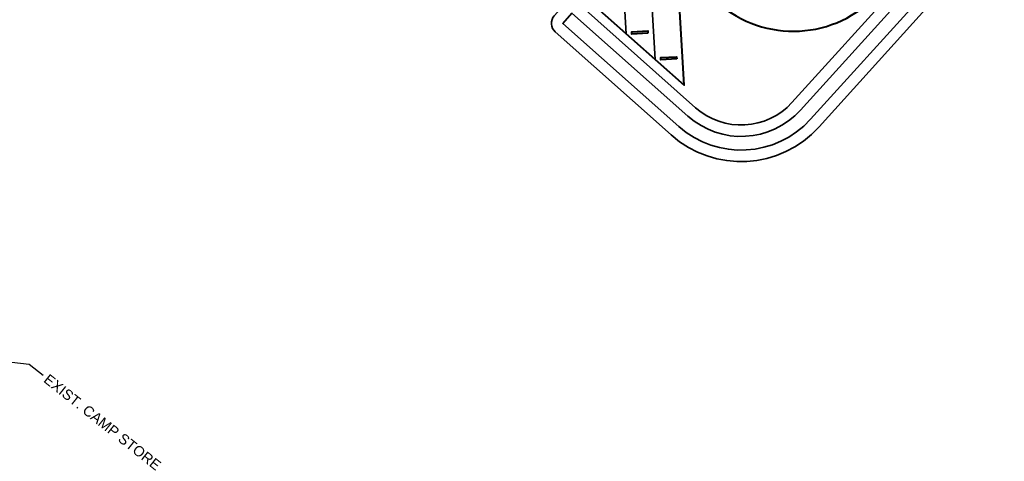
# Model space of a CAD drawing. Extents: x 1574874 to 1583974, y 410417 to 415893.
# Tile 12 of 14: x 1579142 to 1579573, y 413351 to 413545. Entities that reach past the tile are written whole.
import ezdxf
from ezdxf import colors
from ezdxf.entities.mleader import LeaderData, LeaderLine
from ezdxf.math import Vec2, Vec3

# ---------------------------------------------------------------- set-up
doc = ezdxf.new("R2010")
doc.units = 0
doc.header["$MEASUREMENT"] = 0
doc.layers.get('0').update_dxf_attribs({"lineweight": 0})
for name, color, linetype, lineweight in [('C-ANNO', 224, 'Continuous', 30), ('C-POND', 111, 'Continuous', 35), ('C-PVMT', 32, 'Continuous', 40), ('C-PVMT-MRKS', 7, 'Continuous', 35)]:
    doc.layers.add(name, color=color, linetype=linetype, lineweight=lineweight)
doc.styles.add('KHA-ARIAL', font='arial.ttf')

# ---------------------------------------------------------------- blocks, each defined once
blk = doc.blocks.new('_Integral')
at = {"color": 0, "linetype": 'ByBlock', "lineweight": -2}
for centre, start, end in [((0.44488802, -0.09133463), 101.9999999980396, 167.9999999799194), ((-0.44488802, 0.09133463), 282.0000000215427, 348.0000000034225)]:
    blk.add_arc(centre, 0.45416667, start, end, dxfattribs=at)

msp = doc.modelspace()

# ---------------------------------------------------------------- linework, layer by layer
at = {"layer": 'C-POND', "flags": 128}
for points in [[(1579559.695275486, 413632.5451427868), (1579553.704945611, 413625.9184386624, 0.1703036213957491), (1579541.912562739, 413597.8417062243), (1579541.711370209, 413594.5071307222, -0.1703036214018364), (1579527.86813814, 413561.5474882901), (1579479.951986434, 413508.5410317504, -0.4117830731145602), (1579437.764968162, 413506.2375432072), (1579386.987368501, 413551.3782313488, 0.4142135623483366), (1579379.928479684, 413550.9633956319), (1579375.942047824, 413546.4791609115, 0.414213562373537), (1579376.356883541, 413539.4202720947), (1579427.134483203, 413494.279583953, 0.411783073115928), (1579491.821244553, 413497.8115997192), (1579539.737396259, 413550.818056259, 0.1703036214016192), (1579557.682326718, 413593.5435186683), (1579557.883519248, 413596.8780941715, -0.1703036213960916), (1579565.57420373, 413615.1890066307), (1579571.564533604, 413621.8157107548, 0.4142135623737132), (1579571.208337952, 413628.8778014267), (1579566.757366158, 413632.9013384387, 0.4142135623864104)], [(1579563.404418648, 413629.1921952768), (1579557.414088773, 413622.5654911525, 0.1703036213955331), (1579546.903486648, 413597.5405774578), (1579546.702294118, 413594.2060019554, -0.170303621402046), (1579531.577281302, 413558.1945407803), (1579483.661129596, 413505.1880842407, -0.4117830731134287), (1579434.442941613, 413502.5006809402), (1579383.665341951, 413547.6413690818), (1579379.678910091, 413543.1571343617), (1579430.456509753, 413498.0164462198, 0.4117830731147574), (1579488.11210139, 413501.1645472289), (1579536.028253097, 413554.1710037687, 0.1703036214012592), (1579552.691402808, 413593.8446474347), (1579552.892595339, 413597.1792229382, -0.1703036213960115), (1579561.865060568, 413618.5419541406), (1579567.855390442, 413625.1686582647)]]:
    msp.add_lwpolyline(points, format="xyb", close=True, dxfattribs=at)
at = {"layer": 'C-PVMT', "flags": 128}
for points in [[(1579306.008620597, 413628.7194684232), (1579432.709542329, 413516.0838410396), (1579430.407687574, 413555.9643026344, -0.6678005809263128)], [(1579447.317946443, 413552.3470598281, 0.4117830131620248), (1579517.6296359, 413556.1862142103)]]:
    msp.add_lwpolyline(points, format="xyb", dxfattribs=at)
for points in [[(1579416.880472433, 413538.8396119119), (1579409.892103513, 413538.4362512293), (1579409.834480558, 413539.4345896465), (1579416.822849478, 413539.8379503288)], [(1579429.550564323, 413527.5760540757), (1579422.562195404, 413527.1726933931), (1579422.504572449, 413528.1710318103), (1579429.492941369, 413528.5743924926)]]:
    msp.add_lwpolyline(points, close=True, dxfattribs=at)
at = {"layer": 'C-PVMT-MRKS', "flags": 128}
for points in [[(1579407.369358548, 413538.6109567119), (1579404.372963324, 413590.524581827)], [(1579420.039450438, 413527.3473988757), (1579417.043055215, 413579.2610239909)]]:
    msp.add_lwpolyline(points, dxfattribs=at)

# ---------------------------------------------------------------- leaders
at = {"layer": 'C-ANNO'}
ml = msp.add_multileader_mtext('Standard', dxfattribs=at)
ml.set_content('{\\fArial CYR|b0|i0|c204|p34;EXIST. CAMP STORE}', color=256, style='KHA-ARIAL')
ml.set_leader_properties(color=256, linetype='ByLayer', lineweight=-1)
ml.set_arrow_properties(name='INTEGRAL')
ml.build(insert=Vec2(0, 0))
ml.multileader.update_dxf_attribs({"dogleg_length": 0.1, "arrow_head_size": 6, "scale": 30})
ctx = ml.context
ctx.base_point, ctx.scale, ctx.char_height, ctx.arrow_head_size, ctx.landing_gap_size, ctx.plane_origin, ctx.plane_x_axis, ctx.plane_y_axis = Vec3(1579152.326082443, 413389.0791779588), 30, 4.5, 6, 1.5, Vec3(1579049.892736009, 413401.2570192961), Vec3(0.7827421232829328, -0.6223461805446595), Vec3(0.6223461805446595, 0.7827421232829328)
notes = []
notes.append((ctx, [(0, (1, 1, 0), (1579146.195450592, 413393.9535487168), (0.782742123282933, -0.6223461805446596), 7.832249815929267, [(0, [(1579041.749920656, 413405.8436999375)], 0, [])])]))
ctx.mtext.insert, ctx.mtext.text_direction, ctx.mtext.rotation, ctx.mtext.flow_direction = Vec3(1579154.924353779, 413389.9368620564), Vec3(0.7827421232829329, -0.6223461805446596), 5.611448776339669, 5
for ctx, leaders in notes:
    for number, flags, end, landing, length, lines in leaders:
        leader = LeaderData()
        leader.index, (leader.has_last_leader_line, leader.has_dogleg_vector, leader.attachment_direction) = number, flags
        leader.last_leader_point, leader.dogleg_vector, leader.dogleg_length = Vec3(end), Vec3(landing), length
        for number, points, colour, breaks in lines:
            line = LeaderLine()
            line.index, line.vertices, line.color, line.breaks = number, Vec3.list(points), colors.encode_raw_color(colour), breaks
            leader.lines.append(line)
        ctx.leaders.append(leader)

doc.saveas('drawing.dxf')
